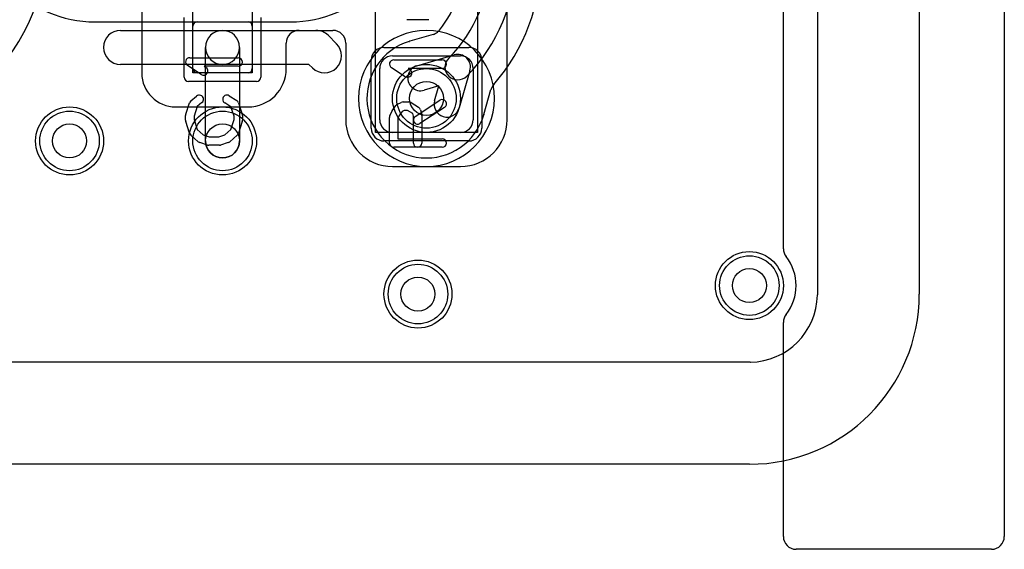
# Model space of a CAD drawing. Extents: x 0 to 20.5, y -0.5 to 20.
# Tile 14 of 20: x 14.7 to 20.5, y -0.5 to 2.6. Entities that reach past the tile are written whole.
import ezdxf

# ---------------------------------------------------------------- set-up
doc = ezdxf.new("R2010")
doc.units = 0
for name, color, linetype in [('Hole', 1, 'CONTINUOUS'), ('L1', 3, 'CONTINUOUS'), ('L2', 3, 'CONTINUOUS'), ('L3', 3, 'CONTINUOUS'), ('L4', 3, 'CONTINUOUS'), ('MetalMask-A', 176, 'CONTINUOUS'), ('Outline', 7, 'CONTINUOUS'), ('PartsArea-A', 111, 'CONTINUOUS'), ('PartsSilk-A', 221, 'CONTINUOUS'), ('Resist-A', 2, 'CONTINUOUS'), ('Resist-B', 2, 'CONTINUOUS'), ('Silk-A', 140, 'CONTINUOUS')]:
    doc.layers.add(name, color=color, linetype=linetype)

msp = doc.modelspace()

# ---------------------------------------------------------------- linework, layer by layer
at = {"layer": 'Hole'}
for centre in [(17.1, 2.15), (15, 1.9), (15.9, 1.9), (19, 1.05), (17.05, 1)]:
    msp.add_circle(centre, 0.1, dxfattribs=at)
at = {"layer": 'L1'}
for p, q in [((19.39996, 14.325), (19.39996, 0.9949)), ((15.42496, 4.5581), (15.42496, 2.29996)), ((17.57504, 2.025), (17.57504, 3.175)), ((15.3, 2.55), (15.9, 2.55)), ((15.725, 2.325), (15.725, 2.575)), ((15.75, 2.6), (16.05, 2.6)), ((15.9, 2.55), (16.45, 2.55)), ((16.075, 2.575), (16.075, 2.325)), ((16.35004, 2.55), (16.54996, 2.55)), ((16.52071, 2.52071), (16.57071, 2.47071)), ((15.8, 1.9), (15.8, 2.45)), ((16, 2.45), (16, 1.9)), ((16.27504, 2.325), (16.27504, 2.475)), ((16.62496, 2.475), (16.62496, 2.025)), ((16.9, 2.4), (17.3, 2.4)), ((15.9, 2.35), (15.3, 2.35)), ((16.40858, 2.35), (15.9, 2.35)), ((16.42929, 2.32929), (16.40858, 2.35)), ((16.825, 2.025), (16.825, 2.325)), ((17.375, 2.325), (17.375, 2.025)), ((16.05, 2.3), (15.75, 2.3)), ((15.62496, 2.09996), (16.05, 2.09996)), ((17.3, 1.95), (16.9, 1.95)), ((16.9, 1.74996), (17.3, 1.74996)), ((19.0051, 0.60004), (8.17925, 0.60004))]:
    msp.add_line(p, q, dxfattribs=at)
for centre in [(17.1, 2.15), (15, 1.9), (15.9, 1.9), (19, 1.05), (17.05, 1)]:
    msp.add_circle(centre, 0.2, dxfattribs=at)
for centre, radius, start, end in [((15.3, 2.45), 0.1, 90, -90), ((15.75, 2.575), 0.025, 90, 180), ((15.9, 2.45), 0.1, 90, -90), ((15.9, 2.45), 0.1, 0, 180), ((15.9, 2.45), 0.1, -90, 90), ((16.05, 2.575), 0.025, 0, 90), ((16.35004, 2.475), 0.075, 90, 180), ((16.45, 2.45), 0.1, 45, 90), ((16.54996, 2.475), 0.075, 0, 90), ((16.5, 2.4), 0.1, -135, 45), ((16.9, 2.325), 0.075, 90, 180), ((17.3, 2.325), 0.075, 0, 90), ((15.75, 2.325), 0.025, 180, -90), ((16.05, 2.325), 0.22504, -90, 0), ((16.05, 2.325), 0.025, -90, 0), ((15.62496, 2.29996), 0.2, 180, -90), ((16.9, 2.025), 0.27504, 180, -90), ((16.9, 2.025), 0.075, 180, -90), ((17.3, 2.025), 0.27504, -90, 0), ((17.3, 2.025), 0.075, -90, 0), ((15.9, 1.9), 0.1, 180, 0), ((19, 1), 0.4, -89.107579, -0.892421), ((19.32499, 0.9949), 0.07497, -0.863652, 0), ((19.0051, 0.67501), 0.07497, -90, -89.136348)]:
    msp.add_arc(centre, radius, start, end, dxfattribs=at)
at = {"layer": 'L2'}
for p, q in [((19.39996, 14.325), (19.39996, 0.9949)), ((19.0051, 0.60004), (8.17925, 0.60004))]:
    msp.add_line(p, q, dxfattribs=at)
for centre in [(15, 1.9), (15.9, 1.9), (19, 1.05), (17.05, 1)]:
    msp.add_circle(centre, 0.2, dxfattribs=at)
for centre, radius, start, end in [((13.65, 3.11421), 1.075, -44.999246, 0), ((13.65, 3.11421), 1.22504, -44.999669, 0), ((17.1, 2.15), 0.40004, 90, -90), ((17.1, 2.15), 0.40004, -90, 90), ((19, 1), 0.4, -89.107579, -0.892421), ((19.32499, 0.9949), 0.07497, -0.863652, 0), ((19.0051, 0.67501), 0.07497, -90, -89.136348)]:
    msp.add_arc(centre, radius, start, end, dxfattribs=at)
at = {"layer": 'L3'}
for p, q in [((19.39996, 14.325), (19.39996, 0.9949)), ((19.0051, 0.60004), (8.17925, 0.60004))]:
    msp.add_line(p, q, dxfattribs=at)
for centre in [(15, 1.9), (15.9, 1.9), (19, 1.05), (17.05, 1)]:
    msp.add_circle(centre, 0.2, dxfattribs=at)
for centre, radius, start, end in [((17.1, 2.15), 0.40004, 90, -90), ((17.1, 2.15), 0.40004, -90, 90), ((19, 1), 0.4, -89.107579, -0.892421), ((19.32499, 0.9949), 0.07497, -0.863652, 0), ((19.0051, 0.67501), 0.07497, -90, -89.136348)]:
    msp.add_arc(centre, radius, start, end, dxfattribs=at)
at = {"layer": 'L4'}
for p, q in [((19.39996, 14.325), (19.39996, 0.9949)), ((15.15004, 2.59996), (16.3, 2.59996)), ((17.13906, 2.52602), (17.00198, 2.48604)), ((17.044, 2.342), (17.26284, 2.40584)), ((17.35584, 2.31284), (17.292, 2.094)), ((17.17354, 2.22354), (17.086, 2.198)), ((17.148, 2.136), (17.17354, 2.22354)), ((17.43679, 2.05459), (17.47969, 2.20165)), ((19.0051, 0.60004), (8.17925, 0.60004))]:
    msp.add_line(p, q, dxfattribs=at)
for centre in [(17.1, 2.15), (15, 1.9), (15.9, 1.9), (19, 1.05), (17.05, 1)]:
    msp.add_circle(centre, 0.2, dxfattribs=at)
for centre, radius, start, end in [((15.15004, 3.3), 0.70004, 180, -90), ((16.3, 3.3), 0.70004, -90, 0), ((16.6413, 2.97639), 0.68366, -38.436124, 0), ((16.64131, 2.97639), 0.83369, -45, 0), ((16.64131, 2.97639), 0.98369, -45, 0), ((16.64131, 2.9764), 1.13373, -41.113662, -0.000505), ((17.11809, 2.598), 0.07497, -63.441784, -38.435401), ((17.11807, 2.59799), 0.07497, -73.740712, -63.424695), ((17.09999, 2.14999), 0.35005, 106.828114, -15.893235), ((16.97695, 2.55681), 0.07497, -73.174847, -73.015267), ((16.97819, 2.55718), 0.07497, -74.004217, -72.720285), ((17.06501, 2.27), 0.22505, 106.450027, 106.668274), ((16.98099, 2.55801), 0.07497, -74.29711, -73.740712), ((17.28385, 2.33385), 0.075, 135, -45), ((17.28384, 2.33384), 0.075, -16.260205, 106.260205), ((17.065, 2.27), 0.075, 106.260205, -73.73698), ((17.55179, 2.18111), 0.07497, 162.454486, 164.098696), ((17.55198, 2.18158), 0.07501, 138.880899, 162.84055), ((17.22, 2.115), 0.075, 163.739795, -16.26302), ((17.50876, 2.0336), 0.07497, 163.740712, 164.106046), ((19, 1), 0.4, -89.107579, -0.892421), ((19.32499, 0.9949), 0.07497, -0.863652, 0), ((19.0051, 0.67501), 0.07497, -90, -89.136348)]:
    msp.add_arc(centre, radius, start, end, dxfattribs=at)
at = {"layer": 'MetalMask-A'}
for p, q in [((15.725, 2.325), (15.725, 2.575)), ((15.75, 2.6), (16.05, 2.6)), ((16.075, 2.575), (16.075, 2.325)), ((16.9, 2.4), (17.3, 2.4)), ((16.825, 2.025), (16.825, 2.325)), ((17.375, 2.325), (17.375, 2.025)), ((16.05, 2.3), (15.75, 2.3)), ((17.3, 1.95), (16.9, 1.95))]:
    msp.add_line(p, q, dxfattribs=at)
for centre, radius, start, end in [((15.75, 2.575), 0.025, 90, 180), ((16.05, 2.575), 0.025, 0, 90), ((16.9, 2.325), 0.075, 90, 180), ((17.3, 2.325), 0.075, 0, 90), ((15.75, 2.325), 0.025, 180, -90), ((16.05, 2.325), 0.025, -90, 0), ((16.9, 2.025), 0.075, 180, -90), ((17.3, 2.025), 0.075, -90, 0)]:
    msp.add_arc(centre, radius, start, end, dxfattribs=at)
at = {"layer": 'Outline'}
for p, q in [((20, 15), (20, 1)), ((19, 0), (7.75, 0))]:
    msp.add_line(p, q, dxfattribs=at)
msp.add_arc((19, 1), 1, -90, 0, dxfattribs=at)
at = {"layer": 'PartsArea-A'}
for p, q in [((16.8, 1.95), (16.8, 3.25)), ((17.4, 3.25), (17.4, 1.95)), ((15.725, 2.3), (15.725, 3.1)), ((16.075, 3.1), (16.075, 2.3)), ((16.075, 2.3), (15.725, 2.3)), ((17.4, 1.95), (16.8, 1.95))]:
    msp.add_line(p, q, dxfattribs=at)
at = {"layer": 'PartsSilk-A'}
for p, q in [((17.11481, 2.6125), (16.98519, 2.6125)), ((15.70741, 2.38889), (15.99259, 2.38889)), ((16.90741, 2.37639), (17.19259, 2.37639)), ((15.7753, 2.29013), (15.69382, 2.34291)), ((15.99259, 2.33889), (15.79199, 2.33889)), ((15.79199, 2.33889), (15.80248, 2.33209)), ((16.9753, 2.27763), (16.89382, 2.33041)), ((17.19259, 2.32639), (16.99199, 2.32639)), ((16.99199, 2.32639), (17.00248, 2.31959)), ((15.71363, 2.13588), (15.74696, 2.16365)), ((15.93918, 2.16564), (15.98362, 2.13787)), ((15.68369, 2.0579), (15.70591, 2.12457)), ((15.7511, 2.10202), (15.73241, 2.04594)), ((15.77896, 2.12523), (15.7511, 2.10202)), ((15.9495, 2.10023), (15.91268, 2.12324)), ((15.96759, 2.04594), (15.9495, 2.10023)), ((15.99409, 2.12457), (16.01631, 2.0579)), ((16.8983, 2.0772), (16.92052, 2.10776)), ((16.92956, 2.11542), (16.95178, 2.12653)), ((16.96296, 2.12917), (16.9963, 2.12917)), ((17.00955, 2.12537), (17.05399, 2.09759)), ((17.03447, 2.04453), (17.17891, 2.13898)), ((17.20627, 2.09714), (17.06183, 2.00269)), ((15.68241, 2.02222), (15.68241, 2.05)), ((15.73241, 2.04594), (15.73241, 2.02612)), ((15.96759, 2.02612), (15.96759, 2.04594)), ((16.01759, 2.05), (16.01759, 2.02222)), ((16.88241, 1.8875), (16.88241, 2.0375)), ((16.88456, 2.04765), (16.89567, 2.07265)), ((16.94029, 2.04993), (16.93241, 2.0322)), ((16.93241, 2.0322), (16.93241, 1.9125)), ((16.95737, 2.07343), (16.94029, 2.04993)), ((16.96886, 2.07917), (16.95737, 2.07343)), ((16.98913, 2.07917), (16.96886, 2.07917)), ((17.01913, 2.06042), (16.98913, 2.07917)), ((17.02315, 2.04533), (17.01913, 2.06042)), ((17.02315, 1.8875), (17.02315, 2.04533)), ((17.0649, 2.08283), (17.07231, 2.05505)), ((17.07315, 2.04861), (17.07315, 1.8875)), ((15.70582, 1.94516), (15.6836, 2.0146)), ((15.73241, 2.02612), (15.75132, 1.96702)), ((15.94868, 1.96702), (15.96759, 2.02612)), ((16.0164, 2.0146), (15.99418, 1.94516)), ((15.75761, 1.89508), (15.71317, 1.93397)), ((15.75132, 1.96702), (15.78656, 1.93618)), ((15.78656, 1.93618), (15.82234, 1.925)), ((15.82234, 1.925), (15.87766, 1.925)), ((15.87766, 1.925), (15.91344, 1.93618)), ((15.91344, 1.93618), (15.94868, 1.96702)), ((15.98683, 1.93397), (15.94239, 1.89508)), ((16.93241, 1.9125), (17.19259, 1.9125)), ((15.81106, 1.87614), (15.76661, 1.89003)), ((15.88148, 1.875), (15.81852, 1.875)), ((15.93339, 1.89003), (15.88894, 1.87614)), ((17.19259, 1.8625), (16.90741, 1.8625))]:
    msp.add_line(p, q, dxfattribs=at)
for centre, start, end in [((15.70741, 2.36389), 90, -122.933807), ((15.99259, 2.36389), -90, 90), ((16.90741, 2.35139), 90, -122.933807), ((17.19259, 2.35139), -90, 90), ((15.78889, 2.31111), -122.933543, 57.066193), ((16.98889, 2.29861), -122.933543, 57.066193), ((15.76296, 2.14444), -50.209101, 129.800498), ((15.92593, 2.14444), 57.994617, -122.000747), ((15.72963, 2.11667), 129.790899, 161.579545), ((15.97037, 2.11667), 18.420455, 57.994617), ((16.94074, 2.09306), 116.565051, 143.979316), ((16.96296, 2.10417), 90, 116.565051), ((16.9963, 2.10417), 57.994617, 90), ((17.04074, 2.07639), 14.925513, 57.989981), ((17.19259, 2.11806), -56.818537, 123.180863), ((15.70741, 2.05), 161.579545, 180), ((15.99259, 2.05), 0, 18.420455), ((16.90741, 2.0375), 156.049145, 180), ((16.91852, 2.0625), 143.982737, 156.039637), ((17.04815, 2.02361), 123.181463, -56.819137), ((17.04815, 2.04861), 0, 14.935268), ((15.70741, 2.02222), 180, -162.253582), ((15.99259, 2.02222), -17.746418, 0), ((15.72963, 1.95278), -162.253582, -131.188082), ((15.97037, 1.95278), -48.811918, -17.746418), ((17.19259, 1.8875), -90, 90), ((15.77407, 1.91389), -131.188082, -107.362228), ((15.81852, 1.9), -107.362228, -90), ((15.88148, 1.9), -90, -72.637772), ((15.92593, 1.91389), -72.637772, -48.811918), ((16.90741, 1.8875), 180, -90), ((17.04815, 1.8875), 180, 0)]:
    msp.add_arc(centre, 0.025, start, end, dxfattribs=at)
at = {"layer": 'Resist-A'}
for p, q in [((15.675, 2.275), (15.675, 2.625)), ((16.125, 2.625), (16.125, 2.275)), ((16.85, 2.45), (17.35, 2.45)), ((16.775, 1.975), (16.775, 2.375)), ((17.425, 2.375), (17.425, 1.975)), ((16.1, 2.25), (15.7, 2.25)), ((17.35, 1.9), (16.85, 1.9))]:
    msp.add_line(p, q, dxfattribs=at)
for centre in [(17.1, 2.15), (15, 1.9), (15.9, 1.9), (19, 1.05), (17.05, 1)]:
    msp.add_circle(centre, 0.175, dxfattribs=at)
for centre, radius, start, end in [((16.85, 2.375), 0.075, 90, 180), ((17.35, 2.375), 0.075, 0, 90), ((15.7, 2.275), 0.025, 180, -90), ((16.1, 2.275), 0.025, -90, 0), ((16.85, 1.975), 0.075, 180, -90), ((17.35, 1.975), 0.075, -90, 0)]:
    msp.add_arc(centre, radius, start, end, dxfattribs=at)
at = {"layer": 'Resist-B'}
for centre in [(17.1, 2.15), (15, 1.9), (15.9, 1.9), (19, 1.05), (17.05, 1)]:
    msp.add_circle(centre, 0.175, dxfattribs=at)
at = {"layer": 'Silk-A'}
for p, q in [((20.5, 14.425), (20.5, -0.425)), ((19.2, 1.26651), (19.2, 3.78349)), ((19.2, -0.425), (19.2, 0.83349)), ((20.425, -0.5), (19.275, -0.5))]:
    msp.add_line(p, q, dxfattribs=at)
for centre, radius, start, end in [((19.275, 1.26651), 0.075, 180, -141.783994), ((19, 1.05), 0.275, -38.213046, 38.213046), ((19.275, 0.83349), 0.075, 141.783994, 180), ((19.275, -0.425), 0.075, 180, -90), ((20.425, -0.425), 0.075, -90, 0)]:
    msp.add_arc(centre, radius, start, end, dxfattribs=at)

doc.saveas('drawing.dxf')
